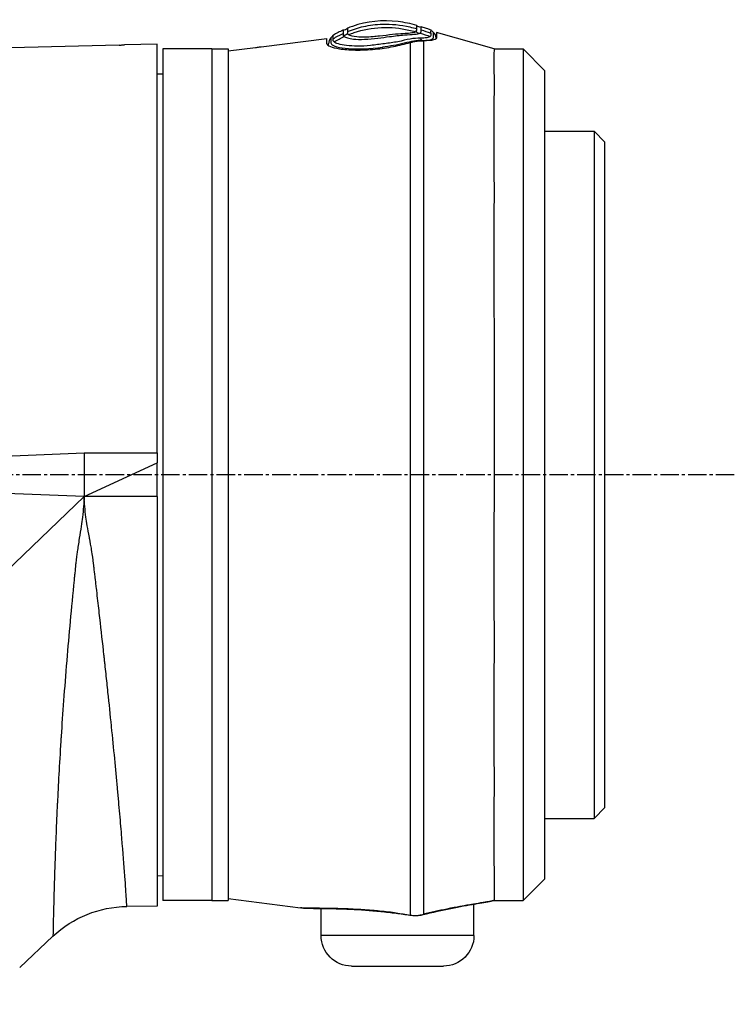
# Model space of a CAD drawing. Header units: millimetres. Extents: x 0 to 4378, y 0 to 2376.
# Tile 139 of 256: x 390 to 455, y 1651 to 1741. Entities that reach past the tile are written whole.
import ezdxf

# ---------------------------------------------------------------- set-up
doc = ezdxf.new("R2010")
doc.units = ezdxf.units.MM
doc.header["$LTSCALE"] = 0.2
doc.linetypes.add('CENTER2', pattern=[1.125, 0.75, -0.125, 0.125, -0.125])
doc.layers.add('02_Center Line', color=1, linetype='CENTER2')

# ---------------------------------------------------------------- blocks, each defined once
blk = doc.blocks.new('A$C51789057')
for p, q in [((-197.241, 1135.9), (-191.98, 1137.403)), ((-191.98, 1136.996), (-191.98, 1137.176)), ((-191.98, 1136.96), (-191.98, 1136.957)), ((-191.927, 1136.876), (-191.927, 1136.825)), ((-181.938, 1136.38), (-181.938, 1136.868)), ((-181.938, 1136.38), (-181.938, 1136.868)), ((-175.9, 1136.099), (-181.938, 1136.868)), ((-166.4, 1098.9), (-166.4, 1136.345)), ((-166.4, 1136.345), (-163.4, 1136.268)), ((-201.9, 1133.9), (-199.9, 1135.9)), ((-199.9, 1135.9), (-199.9, 1057.9)), ((-197.241, 1135.9), (-199.9, 1135.9)), ((-189.566, 1135.999), (-189.566, 1135.999)), ((-187.015, 1136.068), (-187.015, 1135.957)), ((-182.086, 1136.257), (-182.086, 1136.238)), ((-172.9, 1135.714), (-175.4, 1136.032)), ((-172.9, 1135.9), (-172.9, 1057.9)), ((-171.4, 1135.9), (-172.9, 1135.9)), ((-171.4, 1135.9), (-171.4, 1057.9)), ((-171.4, 1135.9), (-171.4, 1057.9)), ((-171.4, 1135.9), (-166.9, 1135.9)), ((-166.9, 1135.9), (-166.9, 1057.9)), ((-162.9, 1136.258), (-151.75, 1135.971)), ((-189.566, 1134.539), (-189.566, 1134.539)), ((-201.9, 1059.9), (-201.9, 1133.9)), ((-189.566, 1134.139), (-189.566, 1134.139)), ((-166.4, 1133.613), (-166.9, 1133.621)), ((-189.566, 1131.139), (-189.566, 1131.139)), ((-189.566, 1131.138), (-189.566, 1131.138)), ((-189.567, 1130.038), (-189.567, 1130.038)), ((-189.566, 1129.838), (-189.566, 1129.838)), ((-207.4, 1127.375), (-206.4, 1128.375)), ((-206.4, 1128.375), (-206.4, 1065.425)), ((-201.9, 1128.375), (-206.4, 1128.375)), ((-207.4, 1066.425), (-207.4, 1127.375)), ((-189.566, 1108.107), (-189.566, 1108.107)), ((-166.4, 1098.9), (-166.4, 1097.98)), ((-159.7, 1098.9), (-166.4, 1098.9)), ((-159.7, 1098.9), (-159.701, 1094.9)), ((-166.4, 1094.9), (-166.4, 1097.98)), ((-159.701, 1094.9), (-166.4, 1097.98)), ((-159.701, 1094.9), (-113.082, 1096.803)), ((-189.566, 1095.795), (-189.566, 1095.795)), ((-166.4, 1094.9), (-166.4, 1057.383)), ((-166.4, 1094.9), (-159.701, 1094.9)), ((-159.701, 1094.9), (-111.221, 1048.4)), ((-189.566, 1087.77), (-189.566, 1087.77)), ((-189.566, 1070.278), (-189.566, 1070.278)), ((-207.4, 1066.425), (-206.4, 1065.425)), ((-201.9, 1065.425), (-206.4, 1065.425)), ((-201.9, 1059.9), (-199.9, 1057.9)), ((-166.4, 1060.187), (-166.9, 1060.179)), ((-197.24, 1057.9), (-199.9, 1057.9)), ((-172.9, 1058.083), (-179.505, 1057.242)), ((-171.4, 1057.9), (-172.9, 1057.9)), ((-171.4, 1057.9), (-166.9, 1057.9)), ((-195.4, 1057.583), (-195.4, 1057.584)), ((-195.4, 1054.7), (-195.4, 1057.574)), ((-181.4, 1054.7), (-181.4, 1057.181)), ((-166.4, 1057.383), (-163.619, 1057.358)), ((-188.272, 1056.746), (-188.274, 1056.761)), ((-195.4, 1054.7), (-181.4, 1054.7)), ((-153.8, 1051.764), (-156.849, 1054.636)), ((-184.2, 1051.9), (-192.6, 1051.9))]:
    blk.add_line(p, q)
for centre, radius, start, end in [((-163.707, 1047.359), 10, 46.70019, 89.5), ((-192.6, 1054.7), 2.8, 180, 270), ((-184.2, 1054.7), 2.8, 270, 0)]:
    blk.add_arc(centre, radius, start, end)
for centre, major_axis, ratio, start_param, end_param in [((-190.482, 1138.296), (-0.199, 0.356), 0.831407, 2.296035, 3.622073), ((-190.404, 1137.761), (0.103, -0.425), 0.704383, 5.763907, 7.08083), ((-185.29, 1138.249), (-4.858, -0.681), 0.118691, 0.094667, 0.17403), ((-183.492, 1137.486), (-0.225, -0.286), 0.974625, 5.861248, 7.187926), ((-183.497, 1137.962), (-0.344, -0.089), 0.999995, 0.248115, 1.570796), ((-181.898, 1096.214), (-1.503, 41.407), 0.004407, 0.122192, 0.153006), ((-184.743, 1126.565), (-4.562, 11.076), 0.720786, 5.518786, 5.618693), ((-184.849, 1126.081), (4.315, -11.319), 0.717714, 2.404672, 2.506604), ((-196.965, 1058.869), (-0.218, -0.976), 0.94947, 6.224959, 6.283191), ((-190.495, 1057.589), (-0.241, -0.97), 0.226232, 6.115727, 6.283184), ((-189.693, 1057.553), (0.153, -0.988), 0.141972, 6.109132, 6.283185)]:
    blk.add_ellipse(centre, major_axis=major_axis, ratio=ratio, start_param=start_param, end_param=end_param)
for points, knots in [([(-183.811, 1137.487), (-184.294, 1137.686), (-184.785, 1137.842), (-185.284, 1137.955), (-185.852, 1138.083), (-186.431, 1138.155), (-187.02, 1138.171), (-187.837, 1138.194), (-188.673, 1138.108), (-189.53, 1137.916), (-189.742, 1137.868), (-189.955, 1137.814), (-190.17, 1137.753)], [1.942734, 1.942734, 1.942734, 1.942734, 3.510907, 3.510907, 3.510907, 5.294969, 5.294969, 5.294969, 7.771433, 7.771433, 7.771433, 8.384461, 8.384461, 8.384461, 8.384461]), ([(-190.169, 1138.056), (-189.59, 1138.22), (-189.02, 1138.335), (-188.459, 1138.403), (-187.002, 1138.579), (-185.605, 1138.434), (-184.268, 1137.967), (-184.114, 1137.913), (-183.96, 1137.855), (-183.808, 1137.792)], [0.073579, 0.073579, 0.073579, 0.073579, 1.773456, 1.773456, 1.773456, 6.187837, 6.187837, 6.187837, 6.697304, 6.697304, 6.697304, 6.697304]), ([(-190.636, 1136.683), (-190.887, 1136.679), (-191.098, 1136.692), (-191.264, 1136.718), (-191.429, 1136.744), (-191.549, 1136.783), (-191.616, 1136.833), (-191.751, 1136.933), (-191.686, 1137.056), (-191.691, 1137.149), (-191.695, 1137.242), (-191.696, 1137.311), (-191.697, 1137.354), (-191.697, 1137.354), (-191.697, 1137.354), (-191.697, 1137.355), (-191.698, 1137.397), (-191.697, 1137.417), (-191.698, 1137.416), (-191.698, 1137.416), (-191.698, 1137.416), (-191.698, 1137.416)], [-37.038773, -37.038773, -37.038773, -37.038773, -35.852961, -35.852961, -35.852961, -34.66644, -34.66644, -34.66644, -32.296832, -32.296832, -32.296832, -29.935323, -29.935323, -29.935323, -29.920458, -29.920458, -29.920458, -27.574383, -27.574383, -27.574383, -27.547428, -27.547428, -27.547428, -27.547428]), ([(-191.39, 1137.03), (-191.395, 1137.035), (-191.4, 1137.04), (-191.405, 1137.044), (-191.445, 1137.086), (-191.465, 1137.128), (-191.471, 1137.172), (-191.477, 1137.22), (-191.473, 1137.265), (-191.469, 1137.308)], [33.655801, 33.655801, 33.655801, 33.655801, 33.760753, 33.760753, 33.760753, 34.688313, 34.688313, 34.688313, 35.7207, 35.7207, 35.7207, 35.7207]), ([(-191.469, 1137.615), (-191.368, 1137.655), (-191.268, 1137.694), (-191.167, 1137.731), (-191.031, 1137.781), (-190.895, 1137.829), (-190.759, 1137.874), (-190.696, 1137.895), (-190.634, 1137.916), (-190.572, 1137.935)], [-1.0896743, -1.0896743, -1.0896743, -1.0896743, -0.7634499, -0.7634499, -0.7634499, -0.3184296, -0.3184296, -0.3184296, -0.1133023, -0.1133023, -0.1133023, -0.1133023]), ([(-191.469, 1137.308), (-191.46, 1137.415), (-191.465, 1137.493), (-191.466, 1137.593), (-191.467, 1137.617), (-191.469, 1137.615)], [35.720722, 35.720722, 35.720722, 35.720722, 38.259702, 38.259702, 40.798705, 40.798705, 40.798705, 40.798705]), ([(-190.578, 1137.63), (-190.577, 1137.682), (-190.573, 1137.728), (-190.569, 1137.805), (-190.57, 1137.837), (-190.57, 1137.912), (-190.571, 1137.936), (-190.572, 1137.935)], [-0.4984902, -0.4984902, -0.4984902, -0.4984902, -0.3746356, -0.3746356, -0.2508217, -0.2508217, -0.0000001, -0.0000001, -0.0000001, -0.0000001]), ([(-190.466, 1137.358), (-190.489, 1137.374), (-190.508, 1137.39), (-190.522, 1137.405), (-190.537, 1137.421), (-190.548, 1137.436), (-190.555, 1137.452), (-190.562, 1137.467), (-190.564, 1137.483), (-190.567, 1137.499), (-190.569, 1137.514), (-190.571, 1137.529), (-190.573, 1137.544), (-190.575, 1137.559), (-190.576, 1137.574), (-190.576, 1137.588), (-190.577, 1137.591), (-190.577, 1137.593), (-190.577, 1137.596), (-190.578, 1137.607), (-190.578, 1137.619), (-190.578, 1137.63)], [-6.865662, -6.865662, -6.865662, -6.865662, -6.53091, -6.53091, -6.53091, -6.199058, -6.199058, -6.199058, -5.869205, -5.869205, -5.869205, -5.540502, -5.540502, -5.540502, -5.212131, -5.212131, -5.212131, -5.149247, -5.149247, -5.149247, -4.883582, -4.883582, -4.883582, -4.883582]), ([(-183.505, 1137.03), (-183.645, 1136.941), (-183.939, 1136.856), (-184.357, 1136.809), (-184.946, 1136.742), (-185.751, 1136.79), (-186.606, 1136.893), (-186.96, 1136.936), (-187.316, 1136.985), (-187.662, 1137.03), (-188.152, 1137.094), (-188.621, 1137.152), (-189.026, 1137.181), (-189.718, 1137.23), (-190.28, 1137.235), (-190.466, 1137.358)], [-16.234798, -16.234798, -16.234798, -16.234798, -14.441202, -14.441202, -14.441202, -11.916208, -11.916208, -11.916208, -10.870941, -10.870941, -10.870941, -9.390513, -9.390513, -9.390513, -6.865662, -6.865662, -6.865662, -6.865662]), ([(-190.118, 1137.517), (-190.19, 1137.597), (-190.172, 1137.676), (-190.17, 1137.749), (-190.17, 1137.751), (-190.17, 1137.753)], [-6.865662, -6.865662, -6.865662, -6.865662, -5.149247, -5.149247, -5.09617, -5.09617, -5.09617, -5.09617]), ([(-190.17, 1137.753), (-190.168, 1137.82), (-190.168, 1137.876), (-190.168, 1137.921), (-190.167, 1138.013), (-190.169, 1138.057), (-190.169, 1138.056)], [-5.096168, -5.096168, -5.096168, -5.096168, -3.432831, -3.432831, -3.432831, 0, 0, 0, 0]), ([(-183.918, 1137.21), (-184.087, 1137.28), (-184.258, 1137.344), (-184.432, 1137.402), (-185.234, 1137.674), (-186.076, 1137.83), (-186.922, 1137.864), (-186.936, 1137.865), (-186.95, 1137.865), (-186.964, 1137.866), (-187.796, 1137.896), (-188.631, 1137.808), (-189.446, 1137.63), (-189.652, 1137.585), (-189.856, 1137.535), (-190.059, 1137.478)], [1.992945, 1.992945, 1.992945, 1.992945, 2.541442, 2.541442, 2.541442, 5.082989, 5.082989, 5.082989, 5.1247, 5.1247, 5.1247, 7.624618, 7.624618, 7.624618, 8.25646, 8.25646, 8.25646, 8.25646]), ([(-186.173, 1137.047), (-186.361, 1137.062), (-186.553, 1137.081), (-187.155, 1137.147), (-187.561, 1137.199), (-187.943, 1137.242), (-188.295, 1137.282), (-188.628, 1137.314), (-189.16, 1137.339), (-189.378, 1137.353), (-189.561, 1137.373), (-189.789, 1137.397), (-189.962, 1137.431), (-190.059, 1137.478)], [-12.546701, -12.546701, -12.546701, -12.546701, -11.915365, -11.915365, -10.602154, -10.602154, -10.602154, -9.390513, -9.390513, -8.401614, -8.401614, -8.401614, -7.169122, -7.169122, -7.169122, -7.169122]), ([(-183.918, 1137.21), (-184.055, 1137.137), (-184.32, 1137.066), (-185.096, 1136.991), (-185.612, 1137.003), (-186.173, 1137.047)], [-16.152793, -16.152793, -16.152793, -16.152793, -14.440216, -14.440216, -12.546701, -12.546701, -12.546701, -12.546701]), ([(-183.811, 1137.314), (-183.812, 1137.31), (-183.813, 1137.306), (-183.814, 1137.303), (-183.82, 1137.287), (-183.831, 1137.271), (-183.848, 1137.256), (-183.865, 1137.241), (-183.888, 1137.226), (-183.918, 1137.21)], [-16.9650672, -16.9650672, -16.9650672, -16.9650672, -16.8814942, -16.8814942, -16.8814942, -16.518726, -16.518726, -16.518726, -16.1528025, -16.1528025, -16.1528025, -16.1528025]), ([(-183.811, 1137.487), (-183.81, 1137.461), (-183.811, 1137.435), (-183.811, 1137.382), (-183.812, 1137.344), (-183.811, 1137.314)], [0, 0, 0, 0, 0.0616854, 0.0616854, 0.1115163, 0.1115163, 0.1115163, 0.1115163]), ([(-183.407, 1137.618), (-183.407, 1137.619), (-183.408, 1137.593), (-183.409, 1137.529), (-183.41, 1137.514), (-183.41, 1137.486), (-183.41, 1137.473), (-183.411, 1137.418), (-183.411, 1137.369), (-183.412, 1137.312)], [-0.5013435, -0.5013435, -0.5013435, -0.5013435, -0.2507469, -0.2507469, -0.1880948, -0.1880948, -0.1410476, -0.1410476, -0.0000391, -0.0000391, -0.0000391, -0.0000391]), ([(-191.98, 1136.957), (-191.979, 1136.927), (-191.982, 1136.91), (-191.964, 1136.864), (-191.948, 1136.843), (-191.879, 1136.783), (-191.805, 1136.749), (-191.496, 1136.665), (-191.18, 1136.637), (-190.77, 1136.65)], [-0.3780935, -0.3780935, -0.3780935, -0.3780935, -0.3289343, -0.3289343, -0.2821356, -0.2821356, -0.188521, -0.188521, -0.0003025, -0.0003025, -0.0003025, -0.0003025]), ([(-191.927, 1136.829), (-191.949, 1136.848), (-191.964, 1136.868), (-191.978, 1136.905), (-191.98, 1136.917), (-191.98, 1136.931)], [-0.11536978, -0.11536978, -0.11536978, -0.11536978, -0.06051252, -0.06051252, -0.02296166, -0.02296166, -0.02296166, -0.02296166]), ([(-191.927, 1136.918), (-191.927, 1136.918), (-191.927, 1136.918), (-191.928, 1136.898), (-191.927, 1136.836), (-191.927, 1136.825)], [-137.742306, -137.742306, -137.742306, -137.742306, -137.735239, -135.362241, -134.896788, -134.896788, -134.896788, -134.896788]), ([(-191.39, 1137.03), (-191.333, 1136.985), (-191.223, 1136.951), (-191.08, 1136.925), (-191.073, 1136.924), (-191.066, 1136.923), (-191.058, 1136.922), (-190.904, 1136.896), (-190.709, 1136.879), (-190.472, 1136.878)], [-33.655783, -33.655783, -33.655783, -33.655783, -32.588177, -32.588177, -32.588177, -32.535769, -32.535769, -32.535769, -31.415738, -31.415738, -31.415738, -31.415738]), ([(-189.566, 1136.49), (-189.618, 1136.506), (-189.673, 1136.52), (-189.786, 1136.548), (-189.84, 1136.56), (-189.999, 1136.592), (-190.103, 1136.609), (-190.489, 1136.656), (-190.687, 1136.651), (-190.77, 1136.65)], [0.0000195, 0.0000195, 0.0000195, 0.0000195, 0.0187409, 0.0187409, 0.0363222, 0.0363222, 0.0713463, 0.0713463, 0.1704652, 0.1704652, 0.1704652, 0.1704652]), ([(-190.77, 1136.65), (-190.77, 1135.612), (-190.77, 1133.845), (-190.77, 1131.459), (-190.77, 1130.207), (-190.77, 1128.764), (-190.77, 1127.178), (-190.77, 1125.592), (-190.77, 1123.872), (-190.77, 1122.019), (-190.77, 1120.167), (-190.77, 1118.16), (-190.77, 1116.076), (-190.77, 1113.992), (-190.77, 1111.833), (-190.77, 1109.599), (-190.77, 1107.365), (-190.77, 1105.034), (-190.77, 1102.698), (-190.77, 1100.362), (-190.77, 1098.015), (-190.77, 1095.657), (-190.77, 1090.94), (-190.77, 1086.204), (-190.77, 1081.808), (-190.77, 1079.611), (-190.77, 1077.512), (-190.77, 1075.512), (-190.77, 1073.511), (-190.77, 1071.591), (-190.77, 1069.822), (-190.77, 1068.053), (-190.77, 1066.437), (-190.77, 1064.972), (-190.77, 1063.506), (-190.77, 1062.181), (-190.77, 1061.05), (-190.77, 1058.894), (-190.77, 1057.408), (-190.77, 1056.641)], [0, 0, 0, 0, 0.1205223, 0.1205223, 0.1205223, 0.1837668, 0.1837668, 0.1837668, 0.2470112, 0.2470112, 0.2470112, 0.3102557, 0.3102557, 0.3102557, 0.3735002, 0.3735002, 0.3735002, 0.4367446, 0.4367446, 0.4367446, 0.4999891, 0.4999891, 0.4999891, 0.6264781, 0.6264781, 0.6264781, 0.6897225, 0.6897225, 0.6897225, 0.752967, 0.752967, 0.752967, 0.8162115, 0.8162115, 0.8162115, 0.879456, 0.879456, 0.879456, 1, 1, 1, 1]), ([(-190.635, 1136.683), (-190.187, 1136.709), (-189.628, 1136.585), (-189.014, 1136.425), (-189.008, 1136.423), (-189.003, 1136.422), (-188.997, 1136.42), (-188.689, 1136.34), (-188.363, 1136.272), (-188.026, 1136.215), (-187.696, 1136.159), (-187.356, 1136.113), (-187.015, 1136.068)], [37.039421, 37.039421, 37.039421, 37.039421, 39.181422, 39.181422, 39.181422, 39.2015, 39.2015, 39.2015, 40.272392, 40.272392, 40.272392, 41.323422, 41.323422, 41.323422, 41.323422]), ([(-190.472, 1136.878), (-190.2, 1136.892), (-189.887, 1136.867), (-189.203, 1136.749), (-188.832, 1136.64), (-188.043, 1136.485), (-187.626, 1136.434), (-186.78, 1136.328), (-186.349, 1136.261), (-185.102, 1136.129), (-184.329, 1136.141), (-183.141, 1136.283), (-182.726, 1136.409), (-182.587, 1136.543)], [-31.415738, -31.415738, -31.415738, -31.415738, -30.087278, -30.087278, -28.758819, -28.758819, -27.43036, -27.43036, -26.101901, -26.101901, -23.444982, -23.444982, -20.788081, -20.788081, -20.788081, -20.788081]), ([(-181.938, 1136.38), (-181.948, 1136.293), (-182.053, 1136.206), (-182.446, 1136.045), (-182.731, 1135.973), (-183.498, 1135.853), (-183.993, 1135.811), (-185.111, 1135.794), (-185.721, 1135.818), (-186.912, 1135.934), (-187.477, 1136.017), (-188.57, 1136.227), (-189.092, 1136.353), (-189.566, 1136.49)], [0, 0, 0, 0, 0.170338, 0.170338, 0.339954, 0.339954, 0.529798, 0.529798, 0.719657, 0.719657, 0.888889, 0.888889, 1.059151, 1.059151, 1.059151, 1.059151]), ([(-189.566, 1136.49), (-189.566, 1135.428), (-189.566, 1133.747), (-189.566, 1131.537), (-189.566, 1130.282), (-189.566, 1128.835), (-189.566, 1127.246), (-189.566, 1125.657), (-189.566, 1123.932), (-189.566, 1122.076), (-189.566, 1120.219), (-189.566, 1118.208), (-189.566, 1116.119), (-189.566, 1114.031), (-189.566, 1111.866), (-189.566, 1109.627), (-189.566, 1107.388), (-189.566, 1105.052), (-189.566, 1102.711), (-189.566, 1100.369), (-189.566, 1098.017), (-189.566, 1095.654), (-189.566, 1090.927), (-189.566, 1086.18), (-189.566, 1081.775), (-189.566, 1079.572), (-189.566, 1077.469), (-189.566, 1075.464), (-189.566, 1073.459), (-189.566, 1071.534), (-189.566, 1069.762), (-189.566, 1067.989), (-189.566, 1066.369), (-189.566, 1064.9), (-189.566, 1063.432), (-189.566, 1062.104), (-189.566, 1060.97), (-189.566, 1058.832), (-189.566, 1057.352), (-189.566, 1056.576)], [-1, -1, -1, -1, -0.88741, -0.88741, -0.88741, -0.823499, -0.823499, -0.823499, -0.759589, -0.759589, -0.759589, -0.695678, -0.695678, -0.695678, -0.631767, -0.631767, -0.631767, -0.567856, -0.567856, -0.567856, -0.503945, -0.503945, -0.503945, -0.376123, -0.376123, -0.376123, -0.312212, -0.312212, -0.312212, -0.248301, -0.248301, -0.248301, -0.184391, -0.184391, -0.184391, -0.12048, -0.12048, -0.12048, 0, 0, 0, 0]), ([(-182.296, 1136.914), (-182.3, 1136.918), (-182.293, 1136.871), (-182.313, 1136.678), (-182.248, 1136.525), (-182.472, 1136.169), (-183.057, 1136.004), (-184.763, 1135.858), (-185.889, 1135.902), (-187.015, 1136.068)], [0, 0, 0, 0, 3.441683, 3.441683, 6.883366, 6.883366, 10.325049, 10.325049, 13.766731, 13.766731, 13.766731, 13.766731]), ([(-183.411, 1137.137), (-183.412, 1137.133), (-183.412, 1137.129), (-183.413, 1137.126), (-183.418, 1137.109), (-183.428, 1137.093), (-183.443, 1137.078), (-183.459, 1137.062), (-183.479, 1137.047), (-183.505, 1137.03)], [-16.9650672, -16.9650672, -16.9650672, -16.9650672, -16.8938577, -16.8938577, -16.8938577, -16.565263, -16.565263, -16.565263, -16.2347997, -16.2347997, -16.2347997, -16.2347997]), ([(-182.511, 1136.835), (-182.508, 1136.903), (-182.516, 1136.961), (-182.511, 1137.007), (-182.507, 1137.052), (-182.509, 1137.088), (-182.509, 1137.111), (-182.509, 1137.135), (-182.506, 1137.146), (-182.506, 1137.146), (-182.506, 1137.146), (-182.506, 1137.146), (-182.506, 1137.146)], [-18.712231, -18.712231, -18.712231, -18.712231, -16.997643, -16.997643, -16.997643, -15.300899, -15.300899, -15.300899, -13.604104, -13.604104, -13.604104, -13.589461, -13.589461, -13.589461, -13.589461]), ([(-182.088, 1136.205), (-182.088, 1136.214), (-182.088, 1136.222), (-182.081, 1136.271), (-182.084, 1136.306), (-182.086, 1136.33), (-182.086, 1136.335), (-182.087, 1136.365), (-182.086, 1136.374), (-182.086, 1136.373), (-182.086, 1136.373)], [-113.902155, -113.902155, -113.902155, -113.902155, -113.638059, -113.638059, -112.182288, -112.182288, -112.182288, -111.916864, -110.197458, -110.190469, -110.190469, -110.190469, -110.190469]), ([(-162.9, 1136.258), (-162.9, 1136.258), (-162.9, 1136.258), (-162.9, 1136.258), (-162.901, 1136.258), (-162.903, 1136.258), (-162.905, 1136.258), (-162.921, 1136.259), (-162.947, 1136.259), (-163.013, 1136.26), (-163.049, 1136.261), (-163.138, 1136.262), (-163.189, 1136.263), (-163.295, 1136.265), (-163.347, 1136.267), (-163.4, 1136.268)], [-0.07872826, -0.07872826, -0.07872826, -0.07872826, -0.07717203, -0.07717203, -0.07494405, -0.07494405, -0.06936392, -0.06936392, -0.04935694, -0.04935694, -0.03332942, -0.03332942, -0.01579755, -0.01579755, -0.000001, -0.000001, -0.000001, -0.000001]), ([(-197.241, 1135.9), (-197.241, 1135.9), (-197.241, 1135.899), (-197.241, 1135.893), (-197.241, 1135.882), (-197.24, 1135.86), (-197.24, 1135.853), (-197.24, 1135.774), (-197.233, 1135.63), (-197.215, 1134.729), (-197.255, 1133.321), (-197.224, 1130.528), (-197.215, 1129.73), (-197.211, 1128.3), (-197.213, 1127.711), (-197.226, 1125.328), (-197.246, 1123.336), (-197.223, 1119.602), (-197.212, 1117.967), (-197.216, 1114.544), (-197.231, 1112.766), (-197.244, 1109.254), (-197.239, 1107.534), (-197.239, 1104.573), (-197.24, 1103.35), (-197.24, 1100.886), (-197.239, 1099.647), (-197.241, 1097.793), (-197.241, 1097.181), (-197.237, 1092.911), (-197.219, 1089.277), (-197.234, 1084.048), (-197.243, 1082.364), (-197.236, 1079.548), (-197.227, 1078.395), (-197.202, 1073.983), (-197.243, 1071.005), (-197.239, 1067.642), (-197.233, 1066.902), (-197.205, 1063.537), (-197.241, 1061.457), (-197.239, 1059.7), (-197.239, 1059.395), (-197.239, 1058.749), (-197.239, 1058.453), (-197.241, 1058.149), (-197.242, 1058.071), (-197.242, 1057.958), (-197.241, 1057.923), (-197.24, 1057.908)], [-12.167971, -12.167971, -12.167971, -12.167971, -12.124815, -12.124815, -12.007373, -12.007373, -11.964756, -11.964756, -11.555527, -11.555527, -10.242526, -10.242526, -9.787003, -9.787003, -9.494757, -9.494757, -8.658648, -8.658648, -8.069674, -8.069674, -7.481399, -7.481399, -6.943069, -6.943069, -6.570845, -6.570845, -6.198458, -6.198458, -6.015314, -6.015314, -4.920692, -4.920692, -4.383337, -4.383337, -3.995401, -3.995401, -2.858372, -2.858372, -2.517426, -2.517426, -1.221295, -1.221295, -0.905097, -0.905097, -0.443398, -0.443398, -0.219873, -0.219873, -0.000072, -0.000072, -0.000072, -0.000072]), ([(-175.4, 1136.032), (-175.463, 1136.04), (-175.529, 1136.049), (-175.652, 1136.065), (-175.709, 1136.073), (-175.798, 1136.085), (-175.836, 1136.09), (-175.887, 1136.097), (-175.9, 1136.099), (-175.9, 1136.099)], [0.15115122, 0.15115122, 0.15115122, 0.15115122, 0.1700527, 0.1700527, 0.18903618, 0.18903618, 0.20792837, 0.20792837, 0.22682057, 0.22682057, 0.22682057, 0.22682057]), ([(-163.619, 1057.358), (-163.619, 1057.358), (-163.604, 1057.611), (-163.574, 1058.07), (-163.543, 1058.551), (-163.495, 1059.259), (-163.43, 1060.137), (-163.43, 1060.144), (-163.429, 1060.151), (-163.429, 1060.158), (-163.428, 1060.164), (-163.428, 1060.17), (-163.427, 1060.178), (-163.358, 1061.12), (-163.268, 1062.276), (-163.158, 1063.608), (-163.156, 1063.628), (-163.155, 1063.648), (-163.153, 1063.668), (-163.097, 1064.346), (-163.036, 1065.07), (-162.969, 1065.833), (-162.936, 1066.215), (-162.901, 1066.606), (-162.865, 1067.007), (-162.847, 1067.208), (-162.829, 1067.41), (-162.81, 1067.615), (-162.792, 1067.82), (-162.773, 1068.026), (-162.753, 1068.237), (-162.598, 1069.922), (-162.418, 1071.793), (-162.212, 1073.827), (-162.21, 1073.85), (-162.208, 1073.874), (-162.205, 1073.897), (-162.104, 1074.893), (-161.998, 1075.927), (-161.885, 1076.996), (-161.827, 1077.543), (-161.768, 1078.099), (-161.707, 1078.665), (-161.677, 1078.947), (-161.646, 1079.232), (-161.615, 1079.519), (-161.599, 1079.662), (-161.584, 1079.806), (-161.568, 1079.95), (-161.56, 1080.023), (-161.552, 1080.095), (-161.544, 1080.168), (-161.54, 1080.204), (-161.536, 1080.24), (-161.532, 1080.276), (-161.53, 1080.295), (-161.528, 1080.313), (-161.526, 1080.331), (-161.524, 1080.349), (-161.522, 1080.368), (-161.52, 1080.385), (-161.401, 1081.472), (-161.274, 1082.607), (-161.14, 1083.789), (-161.073, 1084.38), (-161.005, 1084.982), (-160.934, 1085.596), (-160.899, 1085.903), (-160.863, 1086.213), (-160.827, 1086.526), (-160.809, 1086.682), (-160.791, 1086.839), (-160.772, 1086.996), (-160.763, 1087.075), (-160.754, 1087.154), (-160.745, 1087.233), (-160.74, 1087.273), (-160.736, 1087.313), (-160.731, 1087.352), (-160.727, 1087.39), (-160.722, 1087.427), (-160.718, 1087.464), (-160.716, 1087.482), (-160.712, 1087.519), (-160.708, 1087.549), (-160.671, 1087.871), (-160.638, 1088.151), (-160.61, 1088.387), (-160.596, 1088.511), (-160.582, 1088.623), (-160.571, 1088.723), (-160.565, 1088.766), (-160.561, 1088.808), (-160.556, 1088.847), (-160.544, 1088.945), (-160.534, 1089.029), (-160.526, 1089.099), (-160.52, 1089.148), (-160.514, 1089.19), (-160.51, 1089.224), (-160.508, 1089.242), (-160.506, 1089.257), (-160.504, 1089.271), (-160.503, 1089.278), (-160.502, 1089.285), (-160.501, 1089.291), (-160.501, 1089.295), (-160.5, 1089.299), (-160.5, 1089.304), (-160.498, 1089.313), (-160.495, 1089.341), (-160.491, 1089.363), (-160.466, 1089.543), (-160.429, 1089.772), (-160.382, 1090.051), (-160.355, 1090.205), (-160.325, 1090.375), (-160.292, 1090.559), (-160.276, 1090.652), (-160.258, 1090.748), (-160.24, 1090.848), (-160.231, 1090.898), (-160.222, 1090.949), (-160.212, 1091.001), (-160.207, 1091.027), (-160.202, 1091.053), (-160.197, 1091.08), (-160.195, 1091.093), (-160.193, 1091.106), (-160.19, 1091.12), (-160.188, 1091.133), (-160.185, 1091.148), (-160.183, 1091.16), (-160.11, 1091.554), (-160.046, 1091.907), (-159.994, 1092.218), (-159.942, 1092.525), (-159.902, 1092.79), (-159.871, 1093.015), (-159.87, 1093.018), (-159.87, 1093.02), (-159.869, 1093.025), (-159.779, 1093.683), (-159.722, 1094.308), (-159.701, 1094.9)], [0, 0, 0, 0, 0.121112, 0.121112, 0.121112, 0.248047, 0.248047, 0.248047, 0.249023, 0.249023, 0.249023, 0.25, 0.25, 0.25, 0.373166, 0.373166, 0.373166, 0.375, 0.375, 0.375, 0.4375, 0.4375, 0.4375, 0.46875, 0.46875, 0.46875, 0.484375, 0.484375, 0.484375, 0.5, 0.5, 0.5, 0.625, 0.625, 0.625, 0.626439, 0.626439, 0.626439, 0.6875, 0.6875, 0.6875, 0.71875, 0.71875, 0.71875, 0.734375, 0.734375, 0.734375, 0.742187, 0.742187, 0.742187, 0.746094, 0.746094, 0.746094, 0.748047, 0.748047, 0.748047, 0.749023, 0.749023, 0.749023, 0.75, 0.75, 0.75, 0.8125, 0.8125, 0.8125, 0.84375, 0.84375, 0.84375, 0.859375, 0.859375, 0.859375, 0.867187, 0.867187, 0.867187, 0.871094, 0.871094, 0.871094, 0.873047, 0.873047, 0.873047, 0.874878, 0.874878, 0.874878, 0.875773, 0.875773, 0.875773, 0.885526, 0.885526, 0.885526, 0.890625, 0.890625, 0.890625, 0.892844, 0.892844, 0.892844, 0.898437, 0.898437, 0.898437, 0.902344, 0.902344, 0.902344, 0.904297, 0.904297, 0.904297, 0.905273, 0.905273, 0.905273, 0.906006, 0.906006, 0.906006, 0.907746, 0.907746, 0.907746, 0.921875, 0.921875, 0.921875, 0.929687, 0.929687, 0.929687, 0.933594, 0.933594, 0.933594, 0.935547, 0.935547, 0.935547, 0.936523, 0.936523, 0.936523, 0.937012, 0.937012, 0.937012, 0.9375, 0.9375, 0.9375, 0.953125, 0.953125, 0.953125, 0.968506, 0.968506, 0.968506, 0.96875, 0.96875, 0.96875, 1, 1, 1, 1]), ([(-159.701, 1094.9), (-159.68, 1094.326), (-159.625, 1093.699), (-159.54, 1093.024), (-159.54, 1093.018), (-159.539, 1093.011), (-159.538, 1093.008), (-159.508, 1092.765), (-159.469, 1092.482), (-159.422, 1092.16), (-159.375, 1091.843), (-159.319, 1091.488), (-159.258, 1091.096), (-159.257, 1091.09), (-159.256, 1091.085), (-159.255, 1091.077), (-159.18, 1090.602), (-159.12, 1090.204), (-159.074, 1089.883), (-159.051, 1089.722), (-159.032, 1089.58), (-159.015, 1089.457), (-159.007, 1089.396), (-159, 1089.339), (-158.993, 1089.287), (-158.99, 1089.261), (-158.987, 1089.236), (-158.984, 1089.212), (-158.982, 1089.2), (-158.981, 1089.189), (-158.98, 1089.178), (-158.979, 1089.172), (-158.978, 1089.166), (-158.978, 1089.161), (-158.977, 1089.155), (-158.976, 1089.146), (-158.976, 1089.145), (-158.972, 1089.116), (-158.962, 1089.022), (-158.946, 1088.864), (-158.94, 1088.807), (-158.933, 1088.742), (-158.926, 1088.67), (-158.923, 1088.64), (-158.92, 1088.61), (-158.916, 1088.578), (-158.911, 1088.522), (-158.905, 1088.463), (-158.898, 1088.399), (-158.895, 1088.367), (-158.892, 1088.334), (-158.888, 1088.301), (-158.887, 1088.284), (-158.885, 1088.267), (-158.883, 1088.249), (-158.882, 1088.241), (-158.881, 1088.232), (-158.881, 1088.223), (-158.88, 1088.219), (-158.88, 1088.214), (-158.879, 1088.21), (-158.879, 1088.205), (-158.878, 1088.199), (-158.878, 1088.196), (-158.862, 1088.037), (-158.846, 1087.879), (-158.83, 1087.722), (-158.819, 1087.604), (-158.807, 1087.486), (-158.795, 1087.369), (-158.791, 1087.33), (-158.788, 1087.292), (-158.784, 1087.252), (-158.657, 1085.969), (-158.536, 1084.71), (-158.423, 1083.478), (-158.311, 1082.256), (-158.206, 1081.062), (-158.11, 1079.9), (-158.109, 1079.891), (-158.108, 1079.883), (-158.107, 1079.872), (-157.895, 1077.32), (-157.728, 1075.02), (-157.595, 1072.965), (-157.584, 1072.809), (-157.575, 1072.654), (-157.565, 1072.501), (-157.428, 1070.339), (-157.327, 1068.456), (-157.248, 1066.82), (-157.248, 1066.814), (-157.248, 1066.809), (-157.247, 1066.801), (-157.201, 1065.836), (-157.161, 1064.925), (-157.126, 1064.068), (-157.092, 1063.239), (-157.062, 1062.461), (-157.037, 1061.737), (-157.036, 1061.713), (-157.035, 1061.689), (-157.035, 1061.667), (-157.022, 1061.308), (-157.01, 1060.953), (-156.999, 1060.602), (-156.988, 1060.262), (-156.977, 1059.927), (-156.967, 1059.6), (-156.967, 1059.591), (-156.967, 1059.581), (-156.967, 1059.572), (-156.966, 1059.56), (-156.966, 1059.557), (-156.966, 1059.55), (-156.96, 1059.363), (-156.953, 1059.118), (-156.945, 1058.829), (-156.937, 1058.536), (-156.928, 1058.197), (-156.918, 1057.834), (-156.918, 1057.829), (-156.918, 1057.822), (-156.918, 1057.817), (-156.909, 1057.477), (-156.903, 1057.203), (-156.897, 1056.978), (-156.894, 1056.865), (-156.892, 1056.764), (-156.89, 1056.675), (-156.889, 1056.63), (-156.888, 1056.588), (-156.887, 1056.548), (-156.887, 1056.528), (-156.886, 1056.509), (-156.886, 1056.49), (-156.885, 1056.481), (-156.885, 1056.472), (-156.885, 1056.463), (-156.885, 1056.458), (-156.885, 1056.454), (-156.885, 1056.449), (-156.885, 1056.446), (-156.885, 1056.443), (-156.885, 1056.439), (-156.885, 1056.438), (-156.885, 1056.438), (-156.884, 1056.436), (-156.879, 1056.212), (-156.876, 1056.021), (-156.872, 1055.857), (-156.87, 1055.775), (-156.869, 1055.7), (-156.867, 1055.63), (-156.867, 1055.596), (-156.866, 1055.562), (-156.865, 1055.531), (-156.865, 1055.515), (-156.865, 1055.499), (-156.864, 1055.484), (-156.864, 1055.476), (-156.864, 1055.469), (-156.864, 1055.461), (-156.864, 1055.458), (-156.864, 1055.454), (-156.864, 1055.45), (-156.864, 1055.448), (-156.864, 1055.445), (-156.864, 1055.442), (-156.864, 1055.441), (-156.864, 1055.44), (-156.864, 1055.439), (-156.861, 1055.29), (-156.858, 1055.167), (-156.856, 1055.065), (-156.855, 1055.015), (-156.855, 1054.969), (-156.854, 1054.929), (-156.85, 1054.748), (-156.849, 1054.658), (-156.849, 1054.64), (-156.849, 1054.638), (-156.849, 1054.636), (-156.849, 1054.636)], [0, 0, 0, 0, 0.0310059, 0.0310059, 0.0310059, 0.03125, 0.03125, 0.03125, 0.046875, 0.046875, 0.046875, 0.0622559, 0.0622559, 0.0622559, 0.0625, 0.0625, 0.0625, 0.078125, 0.078125, 0.078125, 0.0859375, 0.0859375, 0.0859375, 0.0898438, 0.0898438, 0.0898438, 0.0917969, 0.0917969, 0.0917969, 0.0927734, 0.0927734, 0.0927734, 0.0932617, 0.0932617, 0.0932617, 0.09375, 0.09375, 0.09375, 0.1015625, 0.1015625, 0.1015625, 0.1043487, 0.1043487, 0.1043487, 0.1054688, 0.1054688, 0.1054688, 0.1074219, 0.1074219, 0.1074219, 0.1083984, 0.1083984, 0.1083984, 0.1088867, 0.1088867, 0.1088867, 0.1091309, 0.1091309, 0.1091309, 0.1092529, 0.1092529, 0.1092529, 0.109375, 0.109375, 0.109375, 0.1171875, 0.1171875, 0.1171875, 0.1230469, 0.1230469, 0.1230469, 0.125, 0.125, 0.125, 0.1875, 0.1875, 0.1875, 0.2495117, 0.2495117, 0.2495117, 0.25, 0.25, 0.25, 0.3661699, 0.3661699, 0.3661699, 0.375, 0.375, 0.375, 0.4995117, 0.4995117, 0.4995117, 0.5, 0.5, 0.5, 0.5625, 0.5625, 0.5625, 0.6230469, 0.6230469, 0.6230469, 0.625, 0.625, 0.625, 0.65625, 0.65625, 0.65625, 0.6865234, 0.6865234, 0.6865234, 0.6873779, 0.6873779, 0.6873779, 0.6884698, 0.6884698, 0.6884698, 0.71875, 0.71875, 0.71875, 0.7495117, 0.7495117, 0.7495117, 0.75, 0.75, 0.75, 0.78125, 0.78125, 0.78125, 0.796875, 0.796875, 0.796875, 0.8046875, 0.8046875, 0.8046875, 0.8085938, 0.8085938, 0.8085938, 0.8105469, 0.8105469, 0.8105469, 0.8115234, 0.8115234, 0.8115234, 0.8122559, 0.8122559, 0.8122559, 0.8125, 0.8125, 0.8125, 0.84375, 0.84375, 0.84375, 0.859375, 0.859375, 0.859375, 0.8671875, 0.8671875, 0.8671875, 0.8710938, 0.8710938, 0.8710938, 0.8730469, 0.8730469, 0.8730469, 0.8740234, 0.8740234, 0.8740234, 0.8747559, 0.8747559, 0.8747559, 0.875, 0.875, 0.875, 0.90625, 0.90625, 0.90625, 0.921875, 0.921875, 0.921875, 0.9914741, 0.9914741, 0.9914741, 0.9999925, 0.9999925, 0.9999925, 0.9999925]), ([(-197.24, 1057.9), (-197.24, 1057.9), (-197.24, 1057.901), (-197.24, 1057.903), (-197.24, 1057.905), (-197.24, 1057.908)], [0, 0, 0, 0, 0.03889852, 0.03889852, 0.07654179, 0.07654179, 0.07654179, 0.07654179]), ([(-197.24, 1057.908), (-197.024, 1057.86), (-196.703, 1057.803), (-196.25, 1057.726), (-195.596, 1057.615), (-195.017, 1057.518), (-194.772, 1057.475), (-194.765, 1057.474), (-194.759, 1057.473), (-194.753, 1057.472), (-194.482, 1057.424), (-193.917, 1057.329), (-192.91, 1057.123), (-192.196, 1056.977), (-191.47, 1056.815), (-190.77, 1056.641)], [-1, -1, -1, -1, -0.75, -0.75, -0.75, -0.5, -0.5, -0.5, -0.494157, -0.494157, -0.494157, -0.25, -0.25, -0.25, 0, 0, 0, 0]), ([(-190.736, 1056.618), (-191.625, 1056.839), (-192.497, 1057.029), (-194.101, 1057.35), (-194.846, 1057.48), (-196.081, 1057.69), (-196.585, 1057.772), (-197.044, 1057.863), (-197.115, 1057.878), (-197.184, 1057.893)], [0, 0, 0, 0, 0.2824168, 0.2824168, 0.5741858, 0.5741858, 0.8654998, 0.8654998, 0.9233837, 0.9233837, 0.9233837, 0.9233837]), ([(-179.621, 1057.23), (-179.843, 1057.208), (-180.105, 1057.199), (-180.765, 1057.187), (-181.167, 1057.184), (-182.327, 1057.169), (-183.183, 1057.153), (-184.971, 1057.069), (-185.912, 1057.003), (-187.33, 1056.86), (-187.802, 1056.806), (-188.272, 1056.746)], [0.032054, 0.032054, 0.032054, 0.032054, 0.234464, 0.234464, 0.44458, 0.44458, 0.764301, 0.764301, 1.055307, 1.055307, 1.197411, 1.197411, 1.197411, 1.197411]), ([(-187.564, 1056.847), (-187.312, 1056.876), (-187.04, 1056.905), (-186.747, 1056.933), (-186.513, 1056.956), (-186.306, 1056.975), (-186.126, 1056.99)], [-0.97274889, -0.97274889, -0.97274889, -0.97274889, -0.94642857, -0.94642857, -0.94642857, -0.93096925, -0.93096925, -0.93096925, -0.93096925]), ([(-186.126, 1056.99), (-185.682, 1057.029), (-185.401, 1057.047), (-185.27, 1057.056), (-185.123, 1057.066), (-184.98, 1057.075), (-184.84, 1057.084), (-184.498, 1057.104), (-184.179, 1057.12), (-183.882, 1057.133), (-183.44, 1057.152), (-183.018, 1057.165), (-182.622, 1057.174), (-182.39, 1057.179), (-182.152, 1057.183), (-181.913, 1057.187), (-181.476, 1057.192), (-181.033, 1057.194), (-180.634, 1057.198), (-180.281, 1057.201), (-180.085, 1057.206), (-179.967, 1057.21), (-179.962, 1057.21), (-179.957, 1057.211), (-179.953, 1057.211), (-179.836, 1057.215), (-179.665, 1057.222), (-179.517, 1057.241)], [-0.9309693, -0.9309693, -0.9309693, -0.9309693, -0.8928571, -0.8928571, -0.8928571, -0.8773372, -0.8773372, -0.8773372, -0.8392857, -0.8392857, -0.8392857, -0.7857143, -0.7857143, -0.7857143, -0.7478541, -0.7478541, -0.7478541, -0.6785714, -0.6785714, -0.6785714, -0.6271781, -0.6271781, -0.6271781, -0.625, -0.625, -0.625, -0.5735017, -0.5735017, -0.5735017, -0.5735017]), ([(-189.54, 1056.565), (-189.874, 1056.514), (-190.22, 1056.517), (-190.613, 1056.589), (-190.675, 1056.603), (-190.736, 1056.618)], [0, 0, 0, 0, 0.1018337, 0.1018337, 0.121084, 0.121084, 0.121084, 0.121084])]:
    blk.add_open_spline(points, degree=3, knots=knots)
for points in [[(-191.98, 1137.403), (-191.98, 1137.403), (-191.98, 1137.256), (-191.98, 1136.957)], [(-191.927, 1136.918), (-191.927, 1137.098), (-191.833, 1137.299), (-191.698, 1137.416)], [(-191.698, 1137.416), (-191.62, 1137.484), (-191.545, 1137.549), (-191.469, 1137.615)], [(-191.469, 1137.308), (-191.176, 1137.426), (-190.879, 1137.533), (-190.578, 1137.63)], [(-190.466, 1137.358), (-190.779, 1137.261), (-191.086, 1137.151), (-191.39, 1137.03)], [(-183.808, 1137.792), (-183.808, 1137.793), (-183.81, 1137.69), (-183.811, 1137.487)], [(-183.407, 1137.618), (-183.103, 1137.478), (-182.803, 1137.32), (-182.506, 1137.146)], [(-191.927, 1136.876), (-191.927, 1136.906), (-191.927, 1136.918), (-191.927, 1136.918)], [(-190.654, 1136.65), (-190.648, 1136.662), (-190.641, 1136.673), (-190.635, 1136.683)], [(-190.635, 1136.683), (-190.581, 1136.748), (-190.526, 1136.813), (-190.472, 1136.878)], [(-182.587, 1136.543), (-182.544, 1136.579), (-182.528, 1136.62), (-182.517, 1136.652)], [(-182.517, 1136.652), (-182.503, 1136.719), (-182.505, 1136.78), (-182.511, 1136.835)], [(-182.506, 1137.146), (-182.436, 1137.069), (-182.366, 1136.991), (-182.296, 1136.914)], [(-182.296, 1136.914), (-182.174, 1136.78), (-182.086, 1136.554), (-182.086, 1136.373)], [(-112.764, 1096.984), (-128.409, 1097.623), (-144.055, 1098.261), (-159.7, 1098.9)], [(-197.184, 1057.893), (-197.193, 1057.895), (-197.211, 1057.898), (-197.24, 1057.9)], [(-179.517, 1057.241), (-179.513, 1057.241), (-179.509, 1057.242), (-179.505, 1057.242)], [(-189.566, 1056.576), (-189.974, 1056.517), (-190.379, 1056.54), (-190.77, 1056.641)], [(-188.274, 1056.761), (-188.707, 1056.705), (-189.138, 1056.643), (-189.566, 1056.576)], [(-188.272, 1056.746), (-188.696, 1056.691), (-189.121, 1056.63), (-189.54, 1056.565)], [(-188.274, 1056.761), (-188.061, 1056.788), (-187.824, 1056.817), (-187.564, 1056.847)], [(-156.849, 1054.636), (-156.849, 1054.636), (-156.849, 1054.636), (-156.849, 1054.636)]]:
    blk.add_open_spline(points, degree=3)
at = {"layer": '02_Center Line', "ltscale": 11.288275}
blk.add_line((-219.241, 1096.9), (-38.095, 1096.9), dxfattribs=at)

msp = doc.modelspace()

# ---------------------------------------------------------------- block references
at = {"xscale": -1}
msp.add_blockref('A$C51789057', (235.724, 602.257), dxfattribs=at)

doc.saveas('drawing.dxf')
